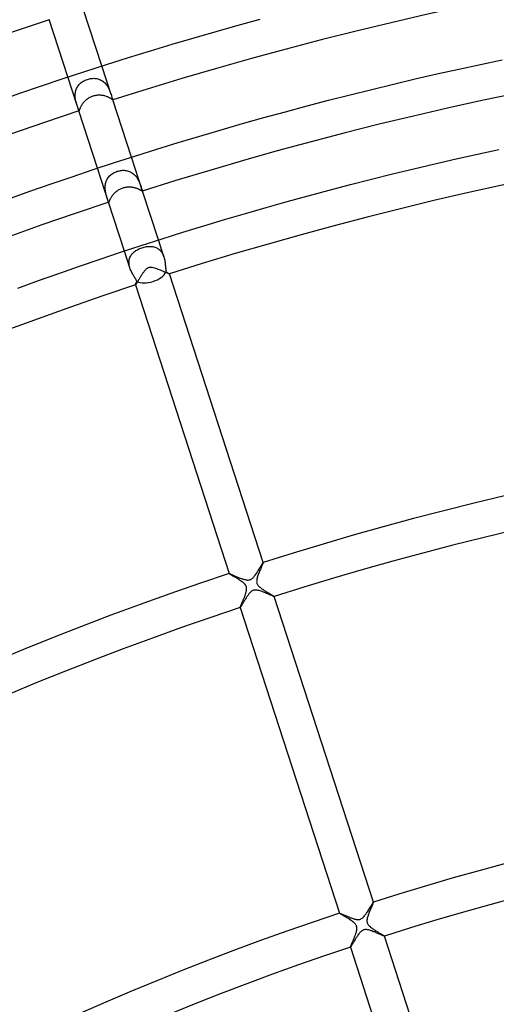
# Model space of a CAD drawing. Header units: millimetres. Extents: x -660 to 660, y -630 to 630.
# Tile 99 of 131: x -137 to -84, y 295 to 406. Entities that reach past the tile are written whole.
import ezdxf

# ---------------------------------------------------------------- set-up
doc = ezdxf.new("R2010")
doc.units = ezdxf.units.MM
doc.layers.add('HIDDEN', color=7, linetype='Continuous')
doc.layers.add('THICK', color=7, linetype='Continuous')

msp = doc.modelspace()

# ---------------------------------------------------------------- linework, layer by layer
at = {"layer": 'HIDDEN'}
for p, q in [((-127, 397.34), (-128.04, 400.53)), ((-130.8, 396.1), (-131.84, 399.3)), ((-130.75, 398.22), (-130.69, 398.32)), ((-130.69, 398.32), (-130.61, 398.42)), ((-130.61, 398.42), (-130.53, 398.51)), ((-130.53, 398.51), (-130.44, 398.59)), ((-130.44, 398.59), (-130.34, 398.67)), ((-130.34, 398.67), (-130.24, 398.75)), ((-130.24, 398.75), (-130.13, 398.82)), ((-130.13, 398.82), (-130.01, 398.88)), ((-130.01, 398.88), (-129.9, 398.94)), ((-129.9, 398.94), (-129.78, 398.99)), ((-129.78, 398.99), (-129.65, 399.03)), ((-129.65, 399.03), (-129.54, 399.07)), ((-129.54, 399.07), (-129.42, 399.1)), ((-129.42, 399.1), (-129.3, 399.12)), ((-129.3, 399.12), (-129.18, 399.13)), ((-129.18, 399.13), (-129.06, 399.14)), ((-129.06, 399.14), (-128.94, 399.15)), ((-128.94, 399.15), (-128.82, 399.14)), ((-128.82, 399.14), (-128.71, 399.13)), ((-128.71, 399.13), (-128.59, 399.11)), ((-128.59, 399.11), (-128.47, 399.08)), ((-128.47, 399.08), (-128.36, 399.05)), ((-128.36, 399.05), (-128.25, 399.01)), ((-128.25, 399.01), (-128.14, 398.96)), ((-128.14, 398.96), (-128.04, 398.9)), ((-128.04, 398.9), (-127.94, 398.84)), ((-127.94, 398.84), (-127.84, 398.76)), ((-127.84, 398.76), (-127.75, 398.69)), ((-127.75, 398.69), (-127.67, 398.6)), ((-127.67, 398.6), (-127.59, 398.51)), ((-127.59, 398.51), (-127.51, 398.42)), ((-127.51, 398.42), (-127.44, 398.32)), ((-127.44, 398.32), (-127.38, 398.22)), ((-131.02, 397.42), (-131, 397.54)), ((-131.02, 397.3), (-131.02, 397.42)), ((-131.02, 397.18), (-131.02, 397.3)), ((-131.02, 397.06), (-131.02, 397.18)), ((-131, 397.54), (-130.98, 397.66)), ((-130.98, 397.66), (-130.95, 397.78)), ((-130.95, 397.78), (-130.91, 397.9)), ((-130.91, 397.9), (-130.87, 398.01)), ((-130.87, 398.01), (-130.82, 398.12)), ((-130.82, 398.12), (-130.75, 398.22)), ((-127.38, 398.22), (-127.32, 398.12)), ((-127.32, 398.12), (-127.27, 398.02)), ((-127.27, 398.02), (-127.22, 397.91)), ((-127.22, 397.91), (-127.17, 397.81)), ((-127.17, 397.81), (-127.13, 397.71)), ((-127.13, 397.71), (-127.09, 397.61)), ((-127.09, 397.61), (-127.06, 397.52)), ((-127.06, 397.52), (-127.03, 397.43)), ((-127.03, 397.43), (-127, 397.34)), ((-127, 397.34), (-126.97, 397.25)), ((-126.97, 397.25), (-126.94, 397.16)), ((-126.94, 397.16), (-126.92, 397.08)), ((-131.01, 396.94), (-131.02, 397.06)), ((-130.99, 396.82), (-131.01, 396.94)), ((-130.97, 396.71), (-130.99, 396.82)), ((-130.95, 396.6), (-130.97, 396.71)), ((-130.92, 396.49), (-130.95, 396.6)), ((-130.89, 396.39), (-130.92, 396.49)), ((-130.86, 396.29), (-130.89, 396.39)), ((-130.83, 396.2), (-130.86, 396.29)), ((-130.81, 396.1), (-130.83, 396.2)), ((-130.77, 396), (-130.81, 396.1)), ((-126.92, 397.08), (-126.9, 397.01)), ((-126.9, 397.01), (-126.87, 396.95)), ((-126.87, 396.95), (-126.86, 396.89)), ((-126.86, 396.89), (-126.84, 396.84)), ((-126.84, 396.84), (-126.83, 396.8)), ((-126.83, 396.8), (-126.82, 396.77)), ((-126.82, 396.77), (-126.81, 396.76)), ((-126.8, 396.73), (-126.82, 396.77)), ((-126.81, 396.76), (-126.81, 396.75)), ((-126.81, 396.75), (-126.81, 396.74)), ((-126.81, 396.74), (-126.81, 396.73)), ((-126.81, 396.73), (-126.81, 396.73)), ((-126.81, 396.73), (-126.81, 396.73)), ((-130.74, 395.91), (-130.77, 396)), ((-130.71, 395.82), (-130.74, 395.91)), ((-130.69, 395.75), (-130.71, 395.82)), ((-130.66, 395.68), (-130.69, 395.75)), ((-130.65, 395.62), (-130.66, 395.68)), ((-130.63, 395.57), (-130.65, 395.62)), ((-130.62, 395.54), (-130.63, 395.57)), ((-130.62, 395.52), (-130.62, 395.54)), ((-130.61, 395.49), (-130.62, 395.54)), ((-130.61, 395.51), (-130.62, 395.52)), ((-130.61, 395.5), (-130.61, 395.51)), ((-130.6, 395.5), (-130.61, 395.5)), ((-130.61, 395.5), (-130.61, 395.5)), ((-130.6, 395.49), (-130.6, 395.5)), ((-123.48, 386.5), (-124.72, 390.31)), ((-127.28, 385.27), (-128.52, 389.07)), ((-127.08, 388.29), (-126.98, 388.37)), ((-126.98, 388.37), (-126.88, 388.44)), ((-126.88, 388.44), (-126.78, 388.51)), ((-126.78, 388.51), (-126.66, 388.58)), ((-126.66, 388.58), (-126.55, 388.63)), ((-126.55, 388.63), (-126.43, 388.68)), ((-126.43, 388.68), (-126.31, 388.73)), ((-126.31, 388.73), (-126.18, 388.76)), ((-126.18, 388.76), (-126.06, 388.79)), ((-126.06, 388.79), (-125.93, 388.82)), ((-125.93, 388.82), (-125.8, 388.83)), ((-125.8, 388.83), (-125.68, 388.84)), ((-125.68, 388.84), (-125.55, 388.84)), ((-125.55, 388.84), (-125.43, 388.83)), ((-125.43, 388.83), (-125.3, 388.81)), ((-125.3, 388.81), (-125.18, 388.79)), ((-125.18, 388.79), (-125.06, 388.75)), ((-125.06, 388.75), (-124.94, 388.71)), ((-124.94, 388.71), (-124.83, 388.66)), ((-124.83, 388.66), (-124.72, 388.6)), ((-124.72, 388.6), (-124.61, 388.53)), ((-124.61, 388.53), (-124.51, 388.46)), ((-124.51, 388.46), (-124.42, 388.38)), ((-124.42, 388.38), (-124.33, 388.29)), ((-127.66, 387.13), (-127.64, 387.25)), ((-127.64, 387.25), (-127.62, 387.37)), ((-127.62, 387.37), (-127.59, 387.49)), ((-127.59, 387.49), (-127.55, 387.6)), ((-127.55, 387.6), (-127.5, 387.72)), ((-127.5, 387.72), (-127.45, 387.82)), ((-127.45, 387.82), (-127.39, 387.92)), ((-127.39, 387.92), (-127.32, 388.02)), ((-127.32, 388.02), (-127.25, 388.12)), ((-127.25, 388.12), (-127.17, 388.21)), ((-127.17, 388.21), (-127.08, 388.29)), ((-124.33, 388.29), (-124.24, 388.19)), ((-124.24, 388.19), (-124.17, 388.1)), ((-124.17, 388.1), (-124.09, 388)), ((-124.09, 388), (-124.03, 387.89)), ((-124.03, 387.89), (-123.97, 387.79)), ((-123.97, 387.79), (-123.91, 387.68)), ((-123.91, 387.68), (-123.86, 387.58)), ((-123.86, 387.58), (-123.82, 387.48)), ((-123.82, 387.48), (-123.78, 387.38)), ((-123.78, 387.38), (-123.74, 387.28)), ((-123.74, 387.28), (-123.7, 387.18)), ((-127.66, 387.01), (-127.66, 387.13)), ((-127.66, 386.89), (-127.66, 387.01)), ((-127.66, 386.77), (-127.66, 386.89)), ((-127.65, 386.66), (-127.66, 386.77)), ((-127.64, 386.54), (-127.65, 386.66)), ((-127.62, 386.43), (-127.64, 386.54)), ((-127.6, 386.32), (-127.62, 386.43)), ((-127.57, 386.22), (-127.6, 386.32)), ((-127.55, 386.11), (-127.57, 386.22)), ((-127.52, 386.01), (-127.55, 386.11)), ((-123.7, 387.18), (-123.67, 387.09)), ((-123.67, 387.09), (-123.64, 387)), ((-123.64, 387), (-123.62, 386.92)), ((-123.62, 386.92), (-123.59, 386.84)), ((-123.59, 386.84), (-123.57, 386.77)), ((-123.57, 386.77), (-123.55, 386.71)), ((-123.55, 386.71), (-123.53, 386.66)), ((-123.53, 386.66), (-123.51, 386.61)), ((-123.51, 386.61), (-123.5, 386.57)), ((-123.5, 386.57), (-123.5, 386.54)), ((-123.5, 386.54), (-123.49, 386.52)), ((-123.49, 386.51), (-123.5, 386.5)), ((-123.49, 386.52), (-123.49, 386.51)), ((-127.49, 385.92), (-127.52, 386.01)), ((-127.46, 385.83), (-127.49, 385.92)), ((-127.44, 385.74), (-127.46, 385.83)), ((-127.41, 385.66), (-127.44, 385.74)), ((-127.39, 385.59), (-127.41, 385.66)), ((-127.37, 385.52), (-127.39, 385.59)), ((-127.35, 385.46), (-127.37, 385.52)), ((-127.33, 385.41), (-127.35, 385.46)), ((-127.32, 385.37), (-127.33, 385.41)), ((-127.3, 385.33), (-127.32, 385.37)), ((-127.29, 385.3), (-127.3, 385.33)), ((-127.28, 385.29), (-127.29, 385.3)), ((-127.27, 385.28), (-127.28, 385.29)), ((-127.27, 385.27), (-127.27, 385.28)), ((-121.09, 379.14), (-121.7, 381.04)), ((-124.89, 377.9), (-125.51, 379.8)), ((-124.66, 379.47), (-124.58, 379.56)), ((-124.58, 379.56), (-124.5, 379.64)), ((-124.5, 379.64), (-124.41, 379.71)), ((-124.41, 379.71), (-124.31, 379.78)), ((-124.31, 379.78), (-124.21, 379.85)), ((-124.21, 379.85), (-124.11, 379.91)), ((-124.11, 379.91), (-124, 379.97)), ((-124, 379.97), (-123.88, 380.03)), ((-123.88, 380.03), (-123.77, 380.08)), ((-123.77, 380.08), (-123.65, 380.13)), ((-123.65, 380.13), (-123.52, 380.17)), ((-123.52, 380.17), (-123.4, 380.21)), ((-123.4, 380.21), (-123.28, 380.24)), ((-123.28, 380.24), (-123.15, 380.27)), ((-123.15, 380.27), (-123.03, 380.29)), ((-123.03, 380.29), (-122.9, 380.3)), ((-122.9, 380.3), (-122.78, 380.32)), ((-122.78, 380.32), (-122.66, 380.32)), ((-122.66, 380.32), (-122.54, 380.32)), ((-122.54, 380.32), (-122.43, 380.31)), ((-122.43, 380.31), (-122.31, 380.29)), ((-122.31, 380.29), (-122.2, 380.27)), ((-122.2, 380.27), (-122.09, 380.24)), ((-122.09, 380.24), (-121.99, 380.2)), ((-121.99, 380.2), (-121.88, 380.15)), ((-121.88, 380.15), (-121.78, 380.1)), ((-121.78, 380.1), (-121.69, 380.04)), ((-121.69, 380.04), (-121.6, 379.96)), ((-121.6, 379.96), (-121.51, 379.88)), ((-121.51, 379.88), (-121.43, 379.79)), ((-121.43, 379.79), (-121.36, 379.7)), ((-121.36, 379.7), (-121.29, 379.6)), ((-121.29, 379.6), (-121.23, 379.49)), ((-121.23, 379.49), (-121.18, 379.37)), ((-125, 378.52), (-124.99, 378.64)), ((-124.99, 378.39), (-125, 378.52)), ((-124.99, 378.64), (-124.98, 378.76)), ((-124.98, 378.27), (-124.99, 378.39)), ((-124.98, 378.76), (-124.96, 378.87)), ((-124.96, 378.87), (-124.93, 378.98)), ((-124.93, 378.98), (-124.89, 379.09)), ((-124.89, 379.09), (-124.84, 379.19)), ((-124.84, 379.19), (-124.79, 379.29)), ((-124.79, 379.29), (-124.73, 379.38)), ((-124.73, 379.38), (-124.66, 379.47)), ((-121.18, 379.37), (-121.13, 379.26)), ((-121.13, 379.26), (-121.09, 379.14)), ((-121.09, 379.14), (-121.05, 379.01)), ((-121.05, 379.01), (-121.02, 378.89)), ((-121.02, 378.89), (-120.99, 378.76)), ((-120.99, 378.76), (-120.97, 378.63)), ((-120.97, 378.63), (-120.95, 378.51)), ((-120.95, 378.51), (-120.94, 378.39)), ((-120.94, 378.39), (-120.92, 378.27)), ((-124.96, 378.15), (-124.98, 378.27)), ((-124.93, 378.02), (-124.96, 378.15)), ((-124.89, 377.9), (-124.93, 378.02)), ((-124.85, 377.78), (-124.89, 377.9)), ((-124.8, 377.66), (-124.85, 377.78)), ((-124.75, 377.54), (-124.8, 377.66)), ((-124.69, 377.43), (-124.75, 377.54)), ((-124.63, 377.32), (-124.69, 377.43)), ((-124.57, 377.21), (-124.63, 377.32)), ((-120.92, 378.27), (-120.91, 378.15)), ((-120.91, 378.15), (-120.9, 378.04)), ((-120.9, 378.04), (-120.89, 377.93)), ((-120.89, 377.93), (-120.88, 377.82)), ((-120.88, 377.82), (-120.87, 377.72)), ((-120.87, 377.72), (-120.86, 377.63)), ((-120.86, 377.63), (-120.85, 377.54)), ((-120.85, 377.54), (-120.83, 377.47)), ((-120.83, 377.47), (-120.77, 377.43)), ((-120.77, 377.43), (-120.71, 377.39)), ((-120.71, 377.39), (-120.66, 377.36)), ((-120.66, 377.36), (-120.61, 377.33)), ((-120.61, 377.33), (-120.57, 377.31)), ((-120.57, 377.31), (-120.54, 377.29)), ((-120.54, 377.29), (-120.51, 377.27)), ((-120.51, 377.27), (-120.49, 377.25)), ((-124.51, 377.11), (-124.57, 377.21)), ((-124.46, 377.01), (-124.51, 377.11)), ((-124.4, 376.91), (-124.46, 377.01)), ((-124.34, 376.82), (-124.4, 376.91)), ((-124.29, 376.73), (-124.34, 376.82)), ((-124.24, 376.64), (-124.29, 376.73)), ((-124.19, 376.56), (-124.24, 376.64)), ((-124.22, 376.15), (-124.21, 376.18)), ((-124.21, 376.18), (-124.19, 376.22)), ((-124.15, 376.48), (-124.19, 376.56)), ((-124.19, 376.22), (-124.17, 376.26)), ((-124.17, 376.26), (-124.16, 376.3)), ((-124.16, 376.3), (-124.14, 376.35)), ((-124.12, 376.4), (-124.15, 376.48)), ((-124.14, 376.35), (-124.12, 376.4)), ((-120.49, 377.25), (-120.47, 377.24)), ((-120.47, 377.24), (-120.47, 377.23)), ((-120.47, 377.23), (-120.47, 377.23)), ((-120.47, 377.23), (-120.47, 377.23)), ((-120.47, 377.23), (-120.47, 377.23)), ((-120.47, 377.23), (-120.47, 377.23)), ((-120.47, 377.23), (-120.47, 377.23)), ((-120.47, 377.23), (-120.47, 377.23)), ((-124.27, 376.03), (-124.26, 376.04)), ((-124.27, 376.01), (-124.27, 376.03)), ((-124.27, 376), (-124.27, 376.01)), ((-124.27, 376), (-124.27, 376)), ((-124.27, 376), (-124.27, 376)), ((-124.27, 376), (-124.27, 376)), ((-124.27, 376), (-124.27, 376)), ((-124.27, 376), (-124.27, 376)), ((-124.27, 376), (-124.27, 376)), ((-124.27, 376), (-124.27, 376)), ((-124.26, 376.04), (-124.25, 376.07)), ((-124.25, 376.07), (-124.24, 376.09)), ((-124.24, 376.09), (-124.23, 376.12)), ((-124.23, 376.12), (-124.22, 376.15)), ((-110.23, 344.24), (-110.27, 344.13)), ((-110.18, 344.35), (-110.23, 344.24)), ((-110.14, 344.44), (-110.18, 344.35)), ((-110.1, 344.53), (-110.14, 344.44)), ((-110.06, 344.62), (-110.1, 344.53)), ((-110.03, 344.69), (-110.06, 344.62)), ((-110.01, 344.76), (-110.03, 344.69)), ((-109.98, 344.81), (-110.01, 344.76)), ((-109.97, 344.85), (-109.98, 344.81)), ((-109.96, 344.88), (-109.97, 344.85)), ((-109.96, 344.89), (-109.96, 344.88)), ((-109.96, 344.89), (-109.96, 344.89)), ((-109.96, 344.89), (-109.96, 344.89)), ((-109.96, 344.89), (-109.96, 344.89)), ((-109.96, 344.89), (-109.96, 344.89)), ((-109.96, 344.89), (-109.96, 344.89)), ((-109.96, 344.89), (-109.96, 344.89)), ((-113.75, 343.65), (-113.76, 343.66)), ((-113.76, 343.66), (-113.76, 343.66)), ((-113.76, 343.66), (-113.76, 343.66)), ((-113.76, 343.66), (-113.76, 343.66)), ((-113.76, 343.66), (-113.76, 343.66)), ((-113.76, 343.66), (-113.76, 343.66)), ((-113.76, 343.66), (-113.76, 343.66)), ((-113.73, 343.63), (-113.75, 343.65)), ((-113.69, 343.6), (-113.73, 343.63)), ((-113.64, 343.57), (-113.69, 343.6)), ((-113.58, 343.53), (-113.64, 343.57)), ((-113.51, 343.49), (-113.58, 343.53)), ((-113.43, 343.44), (-113.51, 343.49)), ((-113.34, 343.39), (-113.43, 343.44)), ((-113.24, 343.33), (-113.34, 343.39)), ((-113.14, 343.27), (-113.24, 343.33)), ((-113.03, 343.21), (-113.14, 343.27)), ((-112.92, 343.14), (-113.03, 343.21)), ((-112.81, 343.07), (-112.92, 343.14)), ((-112.7, 343), (-112.81, 343.07)), ((-110.64, 343.14), (-110.66, 343.03)), ((-110.61, 343.24), (-110.64, 343.14)), ((-110.58, 343.35), (-110.61, 343.24)), ((-110.54, 343.46), (-110.58, 343.35)), ((-110.5, 343.57), (-110.54, 343.46)), ((-110.46, 343.68), (-110.5, 343.57)), ((-110.41, 343.8), (-110.46, 343.68)), ((-110.37, 343.91), (-110.41, 343.8)), ((-110.32, 344.02), (-110.37, 343.91)), ((-110.27, 344.13), (-110.32, 344.02)), ((-112.59, 342.93), (-112.7, 343)), ((-112.49, 342.86), (-112.59, 342.93)), ((-112.39, 342.79), (-112.49, 342.86)), ((-112.29, 342.72), (-112.39, 342.79)), ((-112.2, 342.65), (-112.29, 342.72)), ((-112.12, 342.58), (-112.2, 342.65)), ((-112.04, 342.5), (-112.12, 342.58)), ((-111.97, 342.42), (-112.04, 342.5)), ((-111.91, 342.34), (-111.97, 342.42)), ((-111.87, 342.27), (-111.91, 342.34)), ((-111.84, 342.19), (-111.87, 342.27)), ((-111.82, 342.12), (-111.84, 342.19)), ((-111.81, 342.04), (-111.82, 342.12)), ((-111.81, 341.95), (-111.81, 342.04)), ((-110.68, 342.85), (-110.69, 342.76)), ((-110.69, 342.76), (-110.68, 342.69)), ((-110.66, 343.03), (-110.68, 342.94)), ((-110.68, 342.94), (-110.68, 342.85)), ((-110.68, 342.69), (-110.67, 342.62)), ((-110.67, 342.62), (-110.65, 342.56)), ((-110.65, 342.56), (-110.62, 342.5)), ((-110.62, 342.5), (-110.59, 342.44)), ((-110.59, 342.44), (-110.56, 342.38)), ((-110.56, 342.38), (-110.51, 342.33)), ((-110.51, 342.33), (-110.46, 342.27)), ((-110.46, 342.27), (-110.41, 342.21)), ((-110.41, 342.21), (-110.34, 342.15)), ((-110.34, 342.15), (-110.26, 342.09)), ((-110.26, 342.09), (-110.18, 342.02)), ((-110.18, 342.02), (-110.1, 341.96)), ((-112.12, 340.86), (-112.09, 340.93)), ((-112.09, 340.93), (-112.06, 341)), ((-112.06, 341), (-112.04, 341.07)), ((-112.04, 341.07), (-112.01, 341.14)), ((-112.01, 341.14), (-111.98, 341.21)), ((-111.98, 341.21), (-111.96, 341.27)), ((-111.96, 341.27), (-111.94, 341.34)), ((-111.94, 341.34), (-111.92, 341.41)), ((-111.92, 341.41), (-111.89, 341.47)), ((-111.89, 341.47), (-111.88, 341.54)), ((-111.88, 341.54), (-111.86, 341.6)), ((-111.86, 341.6), (-111.85, 341.66)), ((-111.85, 341.66), (-111.83, 341.72)), ((-111.83, 341.72), (-111.82, 341.8)), ((-111.82, 341.8), (-111.81, 341.87)), ((-111.81, 341.87), (-111.81, 341.95)), ((-110.1, 341.96), (-110.01, 341.9)), ((-110.01, 341.9), (-109.92, 341.84)), ((-109.92, 341.84), (-109.83, 341.78)), ((-109.83, 341.78), (-109.73, 341.72)), ((-109.73, 341.72), (-109.64, 341.66)), ((-109.64, 341.66), (-109.55, 341.6)), ((-109.55, 341.6), (-109.46, 341.55)), ((-109.46, 341.55), (-109.37, 341.5)), ((-109.37, 341.5), (-109.29, 341.45)), ((-109.29, 341.45), (-109.21, 341.4)), ((-109.21, 341.4), (-109.14, 341.36)), ((-109.14, 341.36), (-109.07, 341.31)), ((-109.07, 341.31), (-109, 341.28)), ((-109, 341.28), (-108.94, 341.24)), ((-108.94, 341.24), (-108.89, 341.21)), ((-108.89, 341.21), (-108.84, 341.18)), ((-108.84, 341.18), (-108.8, 341.15)), ((-108.8, 341.15), (-108.77, 341.13)), ((-108.77, 341.13), (-108.75, 341.11)), ((-108.75, 341.11), (-108.73, 341.1)), ((-108.73, 341.1), (-108.73, 341.09)), ((-108.73, 341.09), (-108.72, 341.09)), ((-108.72, 341.09), (-108.73, 341.09)), ((-108.73, 341.09), (-108.73, 341.09)), ((-108.73, 341.09), (-108.73, 341.09)), ((-108.73, 341.09), (-108.73, 341.09)), ((-108.72, 341.09), (-108.72, 341.09)), ((-112.53, 339.88), (-112.52, 339.89)), ((-112.53, 339.86), (-112.53, 339.88)), ((-112.53, 339.86), (-112.53, 339.86)), ((-112.53, 339.86), (-112.53, 339.86)), ((-112.53, 339.86), (-112.53, 339.86)), ((-112.53, 339.86), (-112.53, 339.86)), ((-112.53, 339.86), (-112.53, 339.86)), ((-112.53, 339.86), (-112.53, 339.86)), ((-112.53, 339.86), (-112.53, 339.86)), ((-112.52, 339.89), (-112.51, 339.91)), ((-112.51, 339.94), (-112.49, 339.97)), ((-112.51, 339.91), (-112.51, 339.94)), ((-112.49, 339.97), (-112.48, 340)), ((-112.48, 340), (-112.46, 340.04)), ((-112.46, 340.04), (-112.45, 340.08)), ((-112.45, 340.08), (-112.43, 340.13)), ((-112.43, 340.13), (-112.41, 340.18)), ((-112.41, 340.18), (-112.39, 340.23)), ((-112.39, 340.23), (-112.36, 340.28)), ((-112.36, 340.28), (-112.34, 340.34)), ((-112.34, 340.34), (-112.31, 340.4)), ((-112.31, 340.4), (-112.29, 340.46)), ((-112.29, 340.46), (-112.26, 340.52)), ((-112.26, 340.52), (-112.23, 340.59)), ((-112.23, 340.59), (-112.2, 340.65)), ((-112.2, 340.65), (-112.18, 340.72)), ((-112.18, 340.72), (-112.15, 340.79)), ((-112.15, 340.79), (-112.12, 340.86)), ((-97.65, 306.71), (-97.67, 306.64)), ((-97.62, 306.76), (-97.65, 306.71)), ((-97.61, 306.81), (-97.62, 306.76)), ((-97.6, 306.84), (-97.61, 306.81)), ((-97.6, 306.85), (-97.6, 306.85)), ((-97.6, 306.85), (-97.6, 306.85)), ((-97.6, 306.85), (-97.6, 306.85)), ((-97.6, 306.85), (-97.6, 306.85)), ((-97.6, 306.85), (-97.6, 306.85)), ((-97.6, 306.85), (-97.6, 306.85)), ((-97.6, 306.85), (-97.6, 306.84)), ((-101.4, 305.61), (-101.4, 305.62)), ((-101.4, 305.62), (-101.4, 305.62)), ((-101.4, 305.62), (-101.4, 305.62)), ((-101.4, 305.62), (-101.4, 305.62)), ((-101.4, 305.62), (-101.4, 305.62)), ((-101.4, 305.61), (-101.4, 305.61)), ((-101.39, 305.6), (-101.4, 305.61)), ((-101.37, 305.59), (-101.39, 305.6)), ((-101.34, 305.57), (-101.37, 305.59)), ((-101.3, 305.54), (-101.34, 305.57)), ((-98.11, 305.6), (-98.16, 305.48)), ((-98.07, 305.71), (-98.11, 305.6)), ((-98.02, 305.83), (-98.07, 305.71)), ((-97.97, 305.95), (-98.02, 305.83)), ((-97.92, 306.06), (-97.97, 305.95)), ((-97.88, 306.17), (-97.92, 306.06)), ((-97.83, 306.28), (-97.88, 306.17)), ((-97.79, 306.38), (-97.83, 306.28)), ((-97.74, 306.48), (-97.79, 306.38)), ((-97.71, 306.56), (-97.74, 306.48)), ((-97.67, 306.64), (-97.71, 306.56)), ((-101.25, 305.51), (-101.3, 305.54)), ((-101.19, 305.47), (-101.25, 305.51)), ((-101.12, 305.43), (-101.19, 305.47)), ((-101.04, 305.38), (-101.12, 305.43)), ((-100.95, 305.33), (-101.04, 305.38)), ((-100.86, 305.28), (-100.95, 305.33)), ((-100.77, 305.22), (-100.86, 305.28)), ((-100.67, 305.16), (-100.77, 305.22)), ((-100.57, 305.1), (-100.67, 305.16)), ((-100.47, 305.04), (-100.57, 305.1)), ((-100.37, 304.98), (-100.47, 305.04)), ((-100.27, 304.91), (-100.37, 304.98)), ((-100.17, 304.85), (-100.27, 304.91)), ((-100.08, 304.79), (-100.17, 304.85)), ((-99.98, 304.72), (-100.08, 304.79)), ((-99.9, 304.65), (-99.98, 304.72)), ((-99.81, 304.58), (-99.9, 304.65)), ((-99.74, 304.52), (-99.81, 304.58)), ((-99.67, 304.45), (-99.74, 304.52)), ((-98.32, 304.85), (-98.33, 304.75)), ((-98.33, 304.75), (-98.32, 304.67)), ((-98.31, 304.95), (-98.32, 304.85)), ((-98.32, 304.67), (-98.31, 304.6)), ((-98.29, 305.05), (-98.31, 304.95)), ((-98.31, 304.6), (-98.29, 304.53)), ((-98.26, 305.15), (-98.29, 305.05)), ((-98.29, 304.53), (-98.26, 304.46)), ((-98.23, 305.26), (-98.26, 305.15)), ((-98.19, 305.37), (-98.23, 305.26)), ((-98.16, 305.48), (-98.19, 305.37)), ((-99.61, 304.38), (-99.67, 304.45)), ((-99.56, 304.31), (-99.61, 304.38)), ((-99.57, 303.3), (-99.55, 303.37)), ((-99.53, 304.25), (-99.56, 304.31)), ((-99.55, 303.37), (-99.53, 303.44)), ((-99.5, 304.2), (-99.53, 304.25)), ((-99.53, 303.44), (-99.51, 303.5)), ((-99.51, 303.5), (-99.5, 303.57)), ((-99.48, 304.14), (-99.5, 304.2)), ((-99.5, 303.57), (-99.48, 303.63)), ((-99.46, 304.07), (-99.48, 304.14)), ((-99.48, 303.63), (-99.47, 303.69)), ((-99.47, 303.69), (-99.46, 303.75)), ((-99.45, 304.01), (-99.46, 304.07)), ((-99.46, 303.75), (-99.45, 303.81)), ((-99.45, 303.94), (-99.45, 304.01)), ((-99.45, 303.88), (-99.45, 303.94)), ((-99.45, 303.81), (-99.45, 303.88)), ((-98.26, 304.46), (-98.23, 304.4)), ((-98.23, 304.4), (-98.19, 304.34)), ((-98.19, 304.34), (-98.15, 304.28)), ((-98.15, 304.28), (-98.1, 304.22)), ((-98.1, 304.22), (-98.04, 304.17)), ((-98.04, 304.17), (-97.98, 304.11)), ((-97.98, 304.11), (-97.91, 304.05)), ((-97.91, 304.05), (-97.83, 303.99)), ((-97.83, 303.99), (-97.75, 303.93)), ((-97.75, 303.93), (-97.67, 303.87)), ((-97.67, 303.87), (-97.59, 303.81)), ((-97.59, 303.81), (-97.5, 303.76)), ((-97.5, 303.76), (-97.41, 303.7)), ((-97.41, 303.7), (-97.32, 303.64)), ((-97.32, 303.64), (-97.23, 303.59)), ((-97.23, 303.59), (-97.14, 303.53)), ((-97.14, 303.53), (-97.06, 303.48)), ((-97.06, 303.48), (-96.98, 303.43)), ((-96.98, 303.43), (-96.9, 303.39)), ((-96.9, 303.39), (-96.82, 303.34)), ((-100, 302.24), (-99.98, 302.3)), ((-99.98, 302.3), (-99.95, 302.36)), ((-99.95, 302.36), (-99.93, 302.42)), ((-99.93, 302.42), (-99.9, 302.48)), ((-99.9, 302.48), (-99.87, 302.55)), ((-99.87, 302.55), (-99.84, 302.61)), ((-99.84, 302.61), (-99.82, 302.68)), ((-99.82, 302.68), (-99.79, 302.75)), ((-99.79, 302.75), (-99.76, 302.82)), ((-99.76, 302.82), (-99.73, 302.89)), ((-99.73, 302.89), (-99.7, 302.96)), ((-99.7, 302.96), (-99.68, 303.03)), ((-99.68, 303.03), (-99.65, 303.1)), ((-99.65, 303.1), (-99.62, 303.17)), ((-99.62, 303.17), (-99.6, 303.24)), ((-99.6, 303.24), (-99.57, 303.3)), ((-96.82, 303.34), (-96.75, 303.3)), ((-96.75, 303.3), (-96.68, 303.26)), ((-96.68, 303.26), (-96.62, 303.22)), ((-96.62, 303.22), (-96.57, 303.19)), ((-96.57, 303.19), (-96.52, 303.16)), ((-96.52, 303.16), (-96.47, 303.13)), ((-96.47, 303.13), (-96.44, 303.11)), ((-96.44, 303.11), (-96.41, 303.09)), ((-96.41, 303.09), (-96.38, 303.07)), ((-96.38, 303.07), (-96.37, 303.06)), ((-96.37, 303.06), (-96.36, 303.05)), ((-96.36, 303.05), (-96.37, 303.05)), ((-96.37, 303.05), (-96.37, 303.05)), ((-96.36, 303.05), (-96.36, 303.05)), ((-96.36, 303.05), (-96.36, 303.05)), ((-96.36, 303.05), (-96.36, 303.05)), ((-96.36, 303.05), (-96.36, 303.05)), ((-100.17, 301.83), (-100.16, 301.85)), ((-100.17, 301.82), (-100.17, 301.83)), ((-100.17, 301.81), (-100.17, 301.82)), ((-100.17, 301.81), (-100.17, 301.81)), ((-100.17, 301.81), (-100.17, 301.81)), ((-100.17, 301.81), (-100.17, 301.81)), ((-100.17, 301.81), (-100.17, 301.81)), ((-100.17, 301.81), (-100.17, 301.81)), ((-100.17, 301.81), (-100.17, 301.81)), ((-100.16, 301.85), (-100.15, 301.87)), ((-100.15, 301.87), (-100.14, 301.9)), ((-100.14, 301.9), (-100.13, 301.93)), ((-100.13, 301.93), (-100.12, 301.96)), ((-100.12, 301.96), (-100.1, 302)), ((-100.1, 302), (-100.09, 302.04)), ((-100.09, 302.04), (-100.07, 302.09)), ((-100.07, 302.09), (-100.05, 302.14)), ((-100.05, 302.14), (-100.02, 302.19)), ((-100.02, 302.19), (-100, 302.24))]:
    msp.add_line(p, q, dxfattribs=at)
for start_param, end_param in [(-1.570796, -0.527105), (-2.614487, -1.570796)]:
    msp.add_ellipse((-122.65, 377.49), major_axis=(1.9, 0.62), ratio=0.580131, start_param=start_param, end_param=end_param, dxfattribs=at)
at = {"layer": 'THICK'}
for p, q in [((-128.04, 400.53), (-130.12, 406.95)), ((-131.84, 399.3), (-133.93, 405.72)), ((-115.22, 404.41), (-112.75, 405.1)), ((-112.75, 405.1), (-110.28, 405.78)), ((-117.69, 403.7), (-115.22, 404.41)), ((-122.6, 402.23), (-120.15, 402.97)), ((-120.15, 402.97), (-117.69, 403.7)), ((-125.05, 401.47), (-122.6, 402.23)), ((-129.94, 399.92), (-127.5, 400.7)), ((-127.5, 400.7), (-125.05, 401.47)), ((-88.04, 400.18), (-85.6, 400.71)), ((-85.6, 400.71), (-83.15, 401.22)), ((-132.38, 399.12), (-129.94, 399.92)), ((-92.92, 399.08), (-90.48, 399.64)), ((-90.48, 399.64), (-88.04, 400.18)), ((-137.24, 397.47), (-134.81, 398.3)), ((-134.81, 398.3), (-132.38, 399.12)), ((-97.78, 397.91), (-95.35, 398.5)), ((-95.35, 398.5), (-92.92, 399.08)), ((-139.66, 396.63), (-137.24, 397.47)), ((-129.04, 397.15), (-129.13, 397.11)), ((-128.94, 397.18), (-129.04, 397.15)), ((-128.84, 397.2), (-128.94, 397.18)), ((-128.74, 397.22), (-128.84, 397.2)), ((-128.64, 397.24), (-128.74, 397.22)), ((-128.54, 397.25), (-128.64, 397.24)), ((-128.44, 397.26), (-128.54, 397.25)), ((-128.34, 397.26), (-128.44, 397.26)), ((-128.24, 397.26), (-128.34, 397.26)), ((-128.14, 397.25), (-128.24, 397.26)), ((-128.05, 397.24), (-128.14, 397.25)), ((-127.95, 397.23), (-128.05, 397.24)), ((-127.86, 397.21), (-127.95, 397.23)), ((-127.78, 397.19), (-127.86, 397.21)), ((-127.69, 397.17), (-127.78, 397.19)), ((-127.61, 397.15), (-127.69, 397.17)), ((-127.53, 397.12), (-127.61, 397.15)), ((-102.63, 396.69), (-100.21, 397.31)), ((-100.21, 397.31), (-97.78, 397.91)), ((-130.36, 396.06), (-130.4, 395.99)), ((-130.32, 396.12), (-130.36, 396.06)), ((-130.28, 396.19), (-130.32, 396.12)), ((-130.23, 396.26), (-130.28, 396.19)), ((-130.18, 396.33), (-130.23, 396.26)), ((-130.13, 396.4), (-130.18, 396.33)), ((-130.07, 396.47), (-130.13, 396.4)), ((-130.01, 396.53), (-130.07, 396.47)), ((-129.94, 396.6), (-130.01, 396.53)), ((-129.87, 396.66), (-129.94, 396.6)), ((-129.8, 396.73), (-129.87, 396.66)), ((-129.73, 396.79), (-129.8, 396.73)), ((-129.65, 396.84), (-129.73, 396.79)), ((-129.57, 396.9), (-129.65, 396.84)), ((-129.49, 396.95), (-129.57, 396.9)), ((-129.4, 396.99), (-129.49, 396.95)), ((-129.31, 397.04), (-129.4, 396.99)), ((-129.22, 397.08), (-129.31, 397.04)), ((-129.13, 397.11), (-129.22, 397.08)), ((-127.45, 397.09), (-127.53, 397.12)), ((-127.38, 397.06), (-127.45, 397.09)), ((-127.31, 397.03), (-127.38, 397.06)), ((-127.25, 397), (-127.31, 397.03)), ((-127.18, 396.97), (-127.25, 397)), ((-127.13, 396.94), (-127.18, 396.97)), ((-127.08, 396.91), (-127.13, 396.94)), ((-127.03, 396.88), (-127.08, 396.91)), ((-126.99, 396.85), (-127.03, 396.88)), ((-126.95, 396.83), (-126.99, 396.85)), ((-126.92, 396.81), (-126.95, 396.83)), ((-126.89, 396.78), (-126.92, 396.81)), ((-126.87, 396.77), (-126.89, 396.78)), ((-126.85, 396.75), (-126.87, 396.77)), ((-126.83, 396.74), (-126.85, 396.75)), ((-126.82, 396.73), (-126.83, 396.74)), ((-126.81, 396.73), (-126.82, 396.73)), ((-126.81, 396.73), (-126.81, 396.73)), ((-124.72, 390.31), (-126.8, 396.73)), ((-107.46, 395.41), (-105.04, 396.06)), ((-105.04, 396.06), (-102.63, 396.69)), ((-128.52, 389.07), (-130.61, 395.49)), ((-130.59, 395.51), (-130.6, 395.5)), ((-130.6, 395.5), (-130.6, 395.49)), ((-130.58, 395.54), (-130.59, 395.52)), ((-130.59, 395.52), (-130.59, 395.51)), ((-130.57, 395.57), (-130.58, 395.54)), ((-130.56, 395.6), (-130.57, 395.57)), ((-130.55, 395.63), (-130.56, 395.6)), ((-130.54, 395.67), (-130.55, 395.63)), ((-130.52, 395.71), (-130.54, 395.67)), ((-130.51, 395.76), (-130.52, 395.71)), ((-130.48, 395.82), (-130.51, 395.76)), ((-130.46, 395.87), (-130.48, 395.82)), ((-130.43, 395.93), (-130.46, 395.87)), ((-130.4, 395.99), (-130.43, 395.93)), ((-109.87, 394.75), (-107.46, 395.41)), ((-114.68, 393.38), (-112.27, 394.07)), ((-112.27, 394.07), (-109.87, 394.75)), ((-117.07, 392.67), (-114.68, 393.38)), ((-121.86, 391.21), (-119.47, 391.95)), ((-119.47, 391.95), (-117.07, 392.67)), ((-124.24, 390.46), (-121.86, 391.21)), ((-88.33, 390.13), (-85.95, 390.66)), ((-85.95, 390.66), (-83.56, 391.17)), ((-128.99, 388.92), (-126.62, 389.7)), ((-126.62, 389.7), (-124.24, 390.46)), ((-93.08, 389.02), (-90.71, 389.58)), ((-90.71, 389.58), (-88.33, 390.13)), ((-131.36, 388.12), (-128.99, 388.92)), ((-97.82, 387.85), (-95.45, 388.44)), ((-95.45, 388.44), (-93.08, 389.02)), ((-136.09, 386.49), (-133.73, 387.31)), ((-133.73, 387.31), (-131.36, 388.12)), ((-102.55, 386.63), (-100.18, 387.25)), ((-100.18, 387.25), (-97.82, 387.85)), ((-138.45, 385.65), (-136.09, 386.49)), ((-126.76, 386.13), (-126.82, 386.06)), ((-126.7, 386.19), (-126.76, 386.13)), ((-126.64, 386.25), (-126.7, 386.19)), ((-126.58, 386.32), (-126.64, 386.25)), ((-126.51, 386.38), (-126.58, 386.32)), ((-126.44, 386.44), (-126.51, 386.38)), ((-126.36, 386.49), (-126.44, 386.44)), ((-126.29, 386.55), (-126.36, 386.49)), ((-126.21, 386.6), (-126.29, 386.55)), ((-126.13, 386.65), (-126.21, 386.6)), ((-126.04, 386.69), (-126.13, 386.65)), ((-125.96, 386.73), (-126.04, 386.69)), ((-125.87, 386.77), (-125.96, 386.73)), ((-125.78, 386.81), (-125.87, 386.77)), ((-125.69, 386.84), (-125.78, 386.81)), ((-125.6, 386.87), (-125.69, 386.84)), ((-125.51, 386.89), (-125.6, 386.87)), ((-125.42, 386.91), (-125.51, 386.89)), ((-125.32, 386.93), (-125.42, 386.91)), ((-125.23, 386.94), (-125.32, 386.93)), ((-125.14, 386.95), (-125.23, 386.94)), ((-125.04, 386.95), (-125.14, 386.95)), ((-124.95, 386.95), (-125.04, 386.95)), ((-124.86, 386.95), (-124.95, 386.95)), ((-124.77, 386.95), (-124.86, 386.95)), ((-124.68, 386.94), (-124.77, 386.95)), ((-124.59, 386.93), (-124.68, 386.94)), ((-124.5, 386.91), (-124.59, 386.93)), ((-124.42, 386.89), (-124.5, 386.91)), ((-124.33, 386.87), (-124.42, 386.89)), ((-124.25, 386.85), (-124.33, 386.87)), ((-124.18, 386.83), (-124.25, 386.85)), ((-124.1, 386.8), (-124.18, 386.83)), ((-124.03, 386.78), (-124.1, 386.8)), ((-123.97, 386.75), (-124.03, 386.78)), ((-123.91, 386.72), (-123.97, 386.75)), ((-123.85, 386.69), (-123.91, 386.72)), ((-123.8, 386.67), (-123.85, 386.69)), ((-123.75, 386.64), (-123.8, 386.67)), ((-123.7, 386.61), (-123.75, 386.64)), ((-123.66, 386.59), (-123.7, 386.61)), ((-123.63, 386.57), (-123.66, 386.59)), ((-123.6, 386.55), (-123.63, 386.57)), ((-123.57, 386.53), (-123.6, 386.55)), ((-123.55, 386.52), (-123.57, 386.53)), ((-123.53, 386.51), (-123.55, 386.52)), ((-123.52, 386.5), (-123.53, 386.51)), ((-123.51, 386.5), (-123.52, 386.5)), ((-123.5, 386.5), (-123.51, 386.5)), ((-121.7, 381.04), (-123.48, 386.5)), ((-104.9, 386), (-102.55, 386.63)), ((-125.51, 379.8), (-127.28, 385.27)), ((-127.26, 385.28), (-127.27, 385.27)), ((-127.25, 385.29), (-127.26, 385.28)), ((-127.24, 385.32), (-127.25, 385.3)), ((-127.25, 385.3), (-127.25, 385.29)), ((-127.23, 385.34), (-127.24, 385.32)), ((-127.22, 385.37), (-127.23, 385.34)), ((-127.2, 385.4), (-127.22, 385.37)), ((-127.19, 385.44), (-127.2, 385.4)), ((-127.17, 385.48), (-127.19, 385.44)), ((-127.15, 385.53), (-127.17, 385.48)), ((-127.13, 385.58), (-127.15, 385.53)), ((-127.1, 385.63), (-127.13, 385.58)), ((-127.07, 385.69), (-127.1, 385.63)), ((-127.04, 385.75), (-127.07, 385.69)), ((-127, 385.81), (-127.04, 385.75)), ((-126.96, 385.87), (-127, 385.81)), ((-126.91, 385.93), (-126.96, 385.87)), ((-126.87, 386), (-126.91, 385.93)), ((-126.82, 386.06), (-126.87, 386)), ((-109.6, 384.69), (-107.25, 385.35)), ((-107.25, 385.35), (-104.9, 386)), ((-114.29, 383.33), (-111.95, 384.02)), ((-111.95, 384.02), (-109.6, 384.69)), ((-116.62, 382.62), (-114.29, 383.33)), ((-121.28, 381.17), (-118.96, 381.9)), ((-118.96, 381.9), (-116.62, 382.62)), ((-123.61, 380.42), (-121.28, 381.17)), ((-128.24, 378.89), (-125.93, 379.66)), ((-125.93, 379.66), (-123.61, 380.42)), ((-130.55, 378.1), (-128.24, 378.89)), ((-135.15, 376.48), (-132.85, 377.29)), ((-132.85, 377.29), (-130.55, 378.1)), ((-123.47, 377.28), (-123.52, 377.21)), ((-123.43, 377.34), (-123.47, 377.28)), ((-123.38, 377.41), (-123.43, 377.34)), ((-123.34, 377.47), (-123.38, 377.41)), ((-123.29, 377.53), (-123.34, 377.47)), ((-123.24, 377.59), (-123.29, 377.53)), ((-123.19, 377.64), (-123.24, 377.59)), ((-123.14, 377.7), (-123.19, 377.64)), ((-123.09, 377.75), (-123.14, 377.7)), ((-123.03, 377.8), (-123.09, 377.75)), ((-122.97, 377.84), (-123.03, 377.8)), ((-122.9, 377.88), (-122.97, 377.84)), ((-122.83, 377.91), (-122.9, 377.88)), ((-122.76, 377.94), (-122.83, 377.91)), ((-122.68, 377.95), (-122.76, 377.94)), ((-122.61, 377.96), (-122.68, 377.95)), ((-122.52, 377.96), (-122.61, 377.96)), ((-122.4, 377.95), (-122.52, 377.96)), ((-122.28, 377.92), (-122.4, 377.95)), ((-122.14, 377.89), (-122.28, 377.92)), ((-122, 377.85), (-122.14, 377.89)), ((-121.86, 377.8), (-122, 377.85)), ((-121.72, 377.74), (-121.86, 377.8)), ((-121.58, 377.69), (-121.72, 377.74)), ((-121.45, 377.64), (-121.58, 377.69)), ((-121.32, 377.58), (-121.45, 377.64)), ((-121.2, 377.53), (-121.32, 377.58)), ((-121.08, 377.48), (-121.2, 377.53)), ((-120.97, 377.43), (-121.08, 377.48)), ((-120.87, 377.39), (-120.97, 377.43)), ((-120.78, 377.35), (-120.87, 377.39)), ((-120.69, 377.31), (-120.78, 377.35)), ((-120.62, 377.28), (-120.69, 377.31)), ((-120.56, 377.26), (-120.62, 377.28)), ((-137.44, 375.64), (-135.15, 376.48)), ((-124.14, 376.19), (-124.17, 376.14)), ((-124.11, 376.23), (-124.14, 376.19)), ((-124.08, 376.28), (-124.11, 376.23)), ((-124.05, 376.33), (-124.08, 376.28)), ((-124.02, 376.39), (-124.05, 376.33)), ((-123.98, 376.45), (-124.02, 376.39)), ((-123.95, 376.51), (-123.98, 376.45)), ((-123.91, 376.57), (-123.95, 376.51)), ((-123.87, 376.64), (-123.91, 376.57)), ((-123.83, 376.71), (-123.87, 376.64)), ((-123.79, 376.78), (-123.83, 376.71)), ((-123.74, 376.85), (-123.79, 376.78)), ((-123.7, 376.92), (-123.74, 376.85)), ((-123.65, 377), (-123.7, 376.92)), ((-123.61, 377.07), (-123.65, 377)), ((-123.56, 377.14), (-123.61, 377.07)), ((-123.52, 377.21), (-123.56, 377.14)), ((-120.52, 377.24), (-120.56, 377.26)), ((-120.48, 377.23), (-120.52, 377.24)), ((-120.47, 377.23), (-120.48, 377.23)), ((-109.96, 344.89), (-120.47, 377.23)), ((-124.27, 376), (-113.76, 343.66)), ((-124.26, 376), (-124.27, 376)), ((-124.25, 376.01), (-124.26, 376)), ((-124.24, 376.03), (-124.25, 376.01)), ((-124.23, 376.05), (-124.24, 376.03)), ((-124.21, 376.08), (-124.23, 376.05)), ((-124.19, 376.11), (-124.21, 376.08)), ((-124.17, 376.14), (-124.19, 376.11)), ((-110.42, 344.15), (-110.37, 344.25)), ((-110.37, 344.25), (-110.32, 344.33)), ((-110.32, 344.33), (-110.27, 344.41)), ((-110.27, 344.41), (-110.22, 344.49)), ((-110.22, 344.49), (-110.18, 344.56)), ((-110.18, 344.56), (-110.14, 344.62)), ((-110.14, 344.62), (-110.11, 344.68)), ((-110.11, 344.68), (-110.07, 344.74)), ((-110.07, 344.74), (-110.04, 344.78)), ((-110.04, 344.78), (-110.02, 344.82)), ((-110.02, 344.82), (-110, 344.85)), ((-110, 344.85), (-109.98, 344.87)), ((-109.98, 344.87), (-109.97, 344.89)), ((-109.97, 344.89), (-109.96, 344.89)), ((-113.76, 343.66), (-113.75, 343.66)), ((-113.75, 343.66), (-113.73, 343.65)), ((-113.73, 343.65), (-113.71, 343.65)), ((-113.71, 343.65), (-113.67, 343.63)), ((-113.67, 343.63), (-113.63, 343.62)), ((-113.63, 343.62), (-113.58, 343.6)), ((-113.58, 343.6), (-113.52, 343.57)), ((-113.52, 343.57), (-113.46, 343.55)), ((-113.46, 343.55), (-113.4, 343.52)), ((-113.4, 343.52), (-113.33, 343.49)), ((-113.33, 343.49), (-113.25, 343.46)), ((-113.25, 343.46), (-113.17, 343.42)), ((-113.17, 343.42), (-113.09, 343.39)), ((-113.09, 343.39), (-113, 343.35)), ((-113, 343.35), (-112.91, 343.31)), ((-112.91, 343.31), (-112.82, 343.27)), ((-112.82, 343.27), (-112.72, 343.24)), ((-112.72, 343.24), (-112.63, 343.2)), ((-112.63, 343.2), (-112.53, 343.16)), ((-112.53, 343.16), (-112.43, 343.12)), ((-112.43, 343.12), (-112.34, 343.09)), ((-112.34, 343.09), (-112.24, 343.06)), ((-111.29, 343.04), (-111.23, 343.09)), ((-111.23, 343.09), (-111.16, 343.14)), ((-111.16, 343.14), (-111.09, 343.2)), ((-111.09, 343.2), (-111.03, 343.27)), ((-111.03, 343.27), (-110.97, 343.34)), ((-110.97, 343.34), (-110.91, 343.42)), ((-110.91, 343.42), (-110.84, 343.5)), ((-110.84, 343.5), (-110.78, 343.59)), ((-110.78, 343.59), (-110.72, 343.68)), ((-110.72, 343.68), (-110.66, 343.77)), ((-110.66, 343.77), (-110.6, 343.87)), ((-110.6, 343.87), (-110.54, 343.96)), ((-110.54, 343.96), (-110.48, 344.06)), ((-110.48, 344.06), (-110.42, 344.15)), ((-112.24, 343.06), (-112.15, 343.03)), ((-112.15, 343.03), (-112.06, 343)), ((-112.06, 343), (-111.97, 342.98)), ((-111.97, 342.98), (-111.88, 342.96)), ((-111.88, 342.96), (-111.79, 342.95)), ((-111.79, 342.95), (-111.7, 342.94)), ((-111.7, 342.94), (-111.62, 342.94)), ((-111.62, 342.94), (-111.54, 342.95)), ((-111.54, 342.95), (-111.47, 342.96)), ((-111.47, 342.96), (-111.41, 342.98)), ((-111.41, 342.98), (-111.35, 343.01)), ((-111.35, 343.01), (-111.29, 343.04)), ((-111.86, 340.93), (-111.92, 340.85)), ((-111.81, 341.01), (-111.86, 340.93)), ((-111.76, 341.09), (-111.81, 341.01)), ((-111.71, 341.17), (-111.76, 341.09)), ((-111.65, 341.25), (-111.71, 341.17)), ((-111.6, 341.32), (-111.65, 341.25)), ((-111.55, 341.39), (-111.6, 341.32)), ((-111.49, 341.45), (-111.55, 341.39)), ((-111.44, 341.52), (-111.49, 341.45)), ((-111.38, 341.57), (-111.44, 341.52)), ((-111.32, 341.63), (-111.38, 341.57)), ((-111.26, 341.68), (-111.32, 341.63)), ((-111.19, 341.73), (-111.26, 341.68)), ((-111.11, 341.76), (-111.19, 341.73)), ((-111.04, 341.79), (-111.11, 341.76)), ((-110.95, 341.81), (-111.04, 341.79)), ((-110.85, 341.82), (-110.95, 341.81)), ((-110.74, 341.82), (-110.85, 341.82)), ((-110.63, 341.8), (-110.74, 341.82)), ((-110.52, 341.78), (-110.63, 341.8)), ((-110.4, 341.75), (-110.52, 341.78)), ((-110.29, 341.72), (-110.4, 341.75)), ((-110.18, 341.68), (-110.29, 341.72)), ((-110.06, 341.64), (-110.18, 341.68)), ((-109.94, 341.59), (-110.06, 341.64)), ((-109.82, 341.54), (-109.94, 341.59)), ((-109.7, 341.49), (-109.82, 341.54)), ((-109.58, 341.44), (-109.7, 341.49)), ((-109.47, 341.4), (-109.58, 341.44)), ((-109.36, 341.35), (-109.47, 341.4)), ((-109.26, 341.31), (-109.36, 341.35)), ((-109.17, 341.26), (-109.26, 341.31)), ((-109.08, 341.23), (-109.17, 341.26)), ((-109, 341.19), (-109.08, 341.23)), ((-108.92, 341.16), (-109, 341.19)), ((-108.86, 341.13), (-108.92, 341.16)), ((-108.81, 341.11), (-108.86, 341.13)), ((-108.77, 341.1), (-108.81, 341.11)), ((-108.74, 341.09), (-108.77, 341.1)), ((-108.73, 341.09), (-108.74, 341.09)), ((-97.6, 306.85), (-108.73, 341.09)), ((-112.53, 339.86), (-101.4, 305.61)), ((-112.52, 339.86), (-112.53, 339.86)), ((-112.51, 339.88), (-112.52, 339.86)), ((-112.49, 339.9), (-112.51, 339.88)), ((-112.47, 339.93), (-112.49, 339.9)), ((-112.45, 339.96), (-112.47, 339.93)), ((-112.42, 340), (-112.45, 339.96)), ((-112.39, 340.05), (-112.42, 340)), ((-112.36, 340.11), (-112.39, 340.05)), ((-112.33, 340.17), (-112.36, 340.11)), ((-112.29, 340.23), (-112.33, 340.17)), ((-112.25, 340.3), (-112.29, 340.23)), ((-112.21, 340.37), (-112.25, 340.3)), ((-112.16, 340.45), (-112.21, 340.37)), ((-112.11, 340.53), (-112.16, 340.45)), ((-112.07, 340.61), (-112.11, 340.53)), ((-112.02, 340.69), (-112.07, 340.61)), ((-111.97, 340.77), (-112.02, 340.69)), ((-111.92, 340.85), (-111.97, 340.77)), ((-97.74, 306.64), (-97.71, 306.69)), ((-97.71, 306.69), (-97.68, 306.74)), ((-97.68, 306.74), (-97.66, 306.78)), ((-97.66, 306.78), (-97.64, 306.81)), ((-97.64, 306.81), (-97.62, 306.83)), ((-97.62, 306.83), (-97.61, 306.85)), ((-97.61, 306.85), (-97.6, 306.85)), ((-101.4, 305.62), (-101.39, 305.62)), ((-101.39, 305.62), (-101.37, 305.61)), ((-101.37, 305.61), (-101.35, 305.6)), ((-101.35, 305.6), (-101.31, 305.59)), ((-101.31, 305.59), (-101.27, 305.57)), ((-101.27, 305.57), (-101.22, 305.55)), ((-98.42, 305.55), (-98.36, 305.63)), ((-98.36, 305.63), (-98.3, 305.73)), ((-98.3, 305.73), (-98.24, 305.82)), ((-98.24, 305.82), (-98.18, 305.92)), ((-98.18, 305.92), (-98.12, 306.01)), ((-98.12, 306.01), (-98.06, 306.11)), ((-98.06, 306.11), (-98.01, 306.2)), ((-98.01, 306.2), (-97.96, 306.29)), ((-97.96, 306.29), (-97.91, 306.37)), ((-97.91, 306.37), (-97.86, 306.45)), ((-97.86, 306.45), (-97.82, 306.52)), ((-97.82, 306.52), (-97.78, 306.58)), ((-97.78, 306.58), (-97.74, 306.64)), ((-101.22, 305.55), (-101.16, 305.53)), ((-101.16, 305.53), (-101.1, 305.5)), ((-101.1, 305.5), (-101.03, 305.48)), ((-101.03, 305.48), (-100.96, 305.44)), ((-100.96, 305.44), (-100.88, 305.41)), ((-100.88, 305.41), (-100.8, 305.38)), ((-100.8, 305.38), (-100.72, 305.34)), ((-100.72, 305.34), (-100.63, 305.31)), ((-100.63, 305.31), (-100.54, 305.27)), ((-100.54, 305.27), (-100.45, 305.23)), ((-100.45, 305.23), (-100.36, 305.19)), ((-100.36, 305.19), (-100.26, 305.15)), ((-100.26, 305.15), (-100.16, 305.11)), ((-100.16, 305.11), (-100.06, 305.08)), ((-100.06, 305.08), (-99.97, 305.04)), ((-99.97, 305.04), (-99.88, 305.01)), ((-99.88, 305.01), (-99.79, 304.98)), ((-99.79, 304.98), (-99.7, 304.96)), ((-99.7, 304.96), (-99.61, 304.94)), ((-99.61, 304.94), (-99.52, 304.92)), ((-99.52, 304.92), (-99.42, 304.9)), ((-99.42, 304.9), (-99.33, 304.9)), ((-99.33, 304.9), (-99.25, 304.9)), ((-99.25, 304.9), (-99.18, 304.91)), ((-99.18, 304.91), (-99.11, 304.92)), ((-99.11, 304.92), (-99.05, 304.94)), ((-99.05, 304.94), (-98.99, 304.97)), ((-98.99, 304.97), (-98.93, 305)), ((-98.93, 305), (-98.87, 305.04)), ((-98.87, 305.04), (-98.8, 305.1)), ((-98.8, 305.1), (-98.74, 305.16)), ((-98.74, 305.16), (-98.67, 305.22)), ((-98.67, 305.22), (-98.61, 305.3)), ((-98.61, 305.3), (-98.55, 305.38)), ((-98.55, 305.38), (-98.49, 305.46)), ((-98.49, 305.46), (-98.42, 305.55)), ((-99.13, 303.41), (-99.19, 303.35)), ((-99.08, 303.48), (-99.13, 303.41)), ((-99.01, 303.54), (-99.08, 303.48)), ((-98.95, 303.6), (-99.01, 303.54)), ((-98.89, 303.64), (-98.95, 303.6)), ((-98.82, 303.69), (-98.89, 303.64)), ((-98.76, 303.72), (-98.82, 303.69)), ((-98.7, 303.74), (-98.76, 303.72)), ((-98.63, 303.76), (-98.7, 303.74)), ((-98.56, 303.77), (-98.63, 303.76)), ((-98.48, 303.78), (-98.56, 303.77)), ((-98.39, 303.78), (-98.48, 303.78)), ((-98.3, 303.76), (-98.39, 303.78)), ((-98.21, 303.75), (-98.3, 303.76)), ((-98.12, 303.73), (-98.21, 303.75)), ((-98.03, 303.7), (-98.12, 303.73)), ((-97.94, 303.68), (-98.03, 303.7)), ((-97.85, 303.65), (-97.94, 303.68)), ((-97.76, 303.62), (-97.85, 303.65)), ((-97.67, 303.58), (-97.76, 303.62)), ((-97.57, 303.54), (-97.67, 303.58)), ((-97.47, 303.51), (-97.57, 303.54)), ((-97.38, 303.47), (-97.47, 303.51)), ((-97.29, 303.43), (-97.38, 303.47)), ((-97.2, 303.39), (-97.29, 303.43)), ((-97.11, 303.35), (-97.2, 303.39)), ((-99.88, 302.28), (-99.91, 302.21)), ((-99.83, 302.34), (-99.88, 302.28)), ((-99.79, 302.42), (-99.83, 302.34)), ((-99.75, 302.49), (-99.79, 302.42)), ((-99.7, 302.57), (-99.75, 302.49)), ((-99.65, 302.65), (-99.7, 302.57)), ((-99.6, 302.73), (-99.65, 302.65)), ((-99.55, 302.81), (-99.6, 302.73)), ((-99.5, 302.89), (-99.55, 302.81)), ((-99.45, 302.98), (-99.5, 302.89)), ((-99.4, 303.05), (-99.45, 302.98)), ((-99.34, 303.13), (-99.4, 303.05)), ((-99.29, 303.21), (-99.34, 303.13)), ((-99.24, 303.28), (-99.29, 303.21)), ((-99.19, 303.35), (-99.24, 303.28)), ((-97.02, 303.32), (-97.11, 303.35)), ((-96.94, 303.28), (-97.02, 303.32)), ((-96.87, 303.25), (-96.94, 303.28)), ((-96.79, 303.22), (-96.87, 303.25)), ((-96.72, 303.19), (-96.79, 303.22)), ((-96.66, 303.16), (-96.72, 303.19)), ((-96.6, 303.13), (-96.66, 303.16)), ((-96.54, 303.11), (-96.6, 303.13)), ((-96.5, 303.09), (-96.54, 303.11)), ((-96.45, 303.07), (-96.5, 303.09)), ((-96.42, 303.06), (-96.45, 303.07)), ((-96.39, 303.05), (-96.42, 303.06)), ((-96.38, 303.05), (-96.39, 303.05)), ((-96.37, 303.05), (-96.38, 303.05)), ((-85.24, 268.81), (-96.36, 303.05)), ((-100.16, 301.82), (-100.17, 301.81)), ((-100.17, 301.81), (-89.04, 267.57)), ((-100.15, 301.83), (-100.16, 301.82)), ((-100.13, 301.85), (-100.15, 301.83)), ((-100.12, 301.87), (-100.13, 301.85)), ((-100.1, 301.91), (-100.12, 301.87)), ((-100.07, 301.94), (-100.1, 301.91)), ((-100.05, 301.99), (-100.07, 301.94)), ((-100.02, 302.04), (-100.05, 301.99)), ((-99.99, 302.09), (-100.02, 302.04)), ((-99.95, 302.15), (-99.99, 302.09)), ((-99.91, 302.21), (-99.95, 302.15))]:
    msp.add_line(p, q, dxfattribs=at)
for radius, start, end in [(416.5, 72.2741, 107.7259), (427.25, 108.2681, 143.732), (405.75, 72.2798, 107.7202), (416.5, 108.2741, 143.7259), (396, 72.289, 107.711), (405.75, 108.2798, 143.7202), (396, 108.289, 143.711), (362, 72.3162, 107.6839), (358, 72.3197, 107.6803), (362, 108.3162, 143.6838), (358, 108.3197, 143.6803), (322, 72.3555, 107.6446), (318, 72.3599, 107.6401), (322, 108.3554, 143.6446), (318, 108.3599, 143.6401)]:
    msp.add_arc((0, 0), radius, start, end, dxfattribs=at)

doc.saveas('drawing.dxf')
